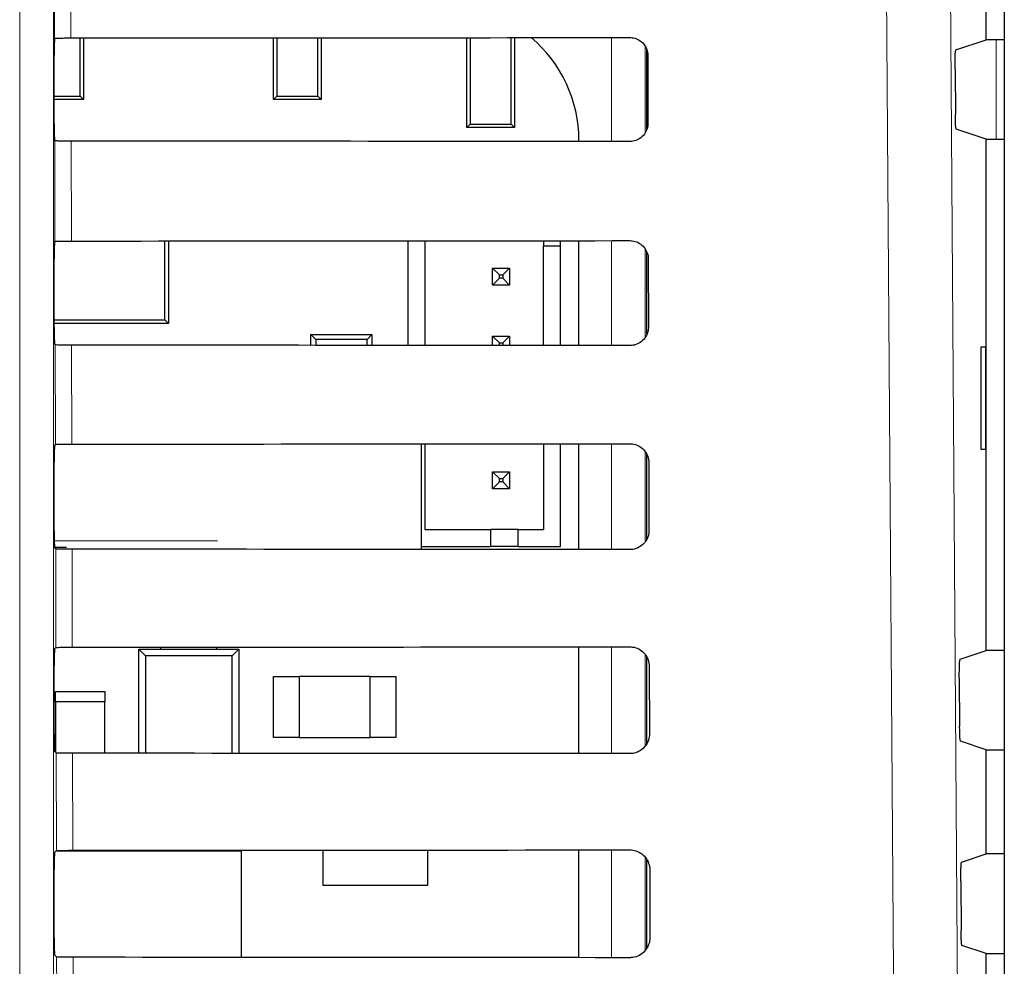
# Paper-space layout 'Blatt3' of a CAD drawing. Header units: millimetres. Extents: x 5 to 418, y 2 to 292.
# Tile 30 of 56: x 90 to 99, y 198 to 207. Entities that reach past the tile are written whole.
import ezdxf

# ---------------------------------------------------------------- set-up
doc = ezdxf.new("R2010")
doc.units = ezdxf.units.MM

psp = doc.layouts.new('Blatt3')

# ---------------------------------------------------------------- linework, layer by layer
at = {"color": 7, "linetype": 'Continuous', "lineweight": 18}
for p, q in [((89.5831, 185.9829), (89.5831, 213.8723)), ((89.9164, 213.8723), (89.9164, 185.9829)), ((89.9251, 206.7416), (89.9187, 209.4729)), ((95.3961, 205.7272), (95.3961, 206.7484)), ((99.1774, 205.7506), (99.1774, 206.7274)), ((95.7294, 206.6585), (95.7294, 205.815)), ((89.9298, 204.7464), (89.9275, 205.7339)), ((90.0887, 205.731), (90.091, 204.7493)), ((95.3961, 203.7225), (95.3961, 204.7531)), ((95.7294, 204.6665), (95.7294, 203.8072)), ((89.9344, 202.7511), (89.9321, 203.7292)), ((90.0934, 203.7263), (90.0956, 202.754)), ((95.3961, 201.7178), (95.3961, 202.7578)), ((95.7294, 202.6747), (95.7294, 201.7995)), ((89.9229, 201.8046), (91.5278, 201.8046)), ((89.9391, 200.7557), (89.9368, 201.7245)), ((90.0981, 201.7216), (90.1003, 200.7586)), ((95.3961, 199.7131), (95.3961, 200.7624)), ((95.7294, 200.683), (95.7294, 199.7918)), ((89.9438, 198.7604), (89.9415, 199.7198)), ((90.1027, 199.7169), (90.105, 198.7633)), ((95.3961, 197.7084), (95.3961, 198.7671)), ((95.7294, 198.6914), (95.7294, 197.7843)), ((89.9484, 196.7651), (89.9462, 197.7151)), ((90.1074, 197.7122), (90.1096, 196.768))]:
    psp.add_line(p, q, dxfattribs=at)
at = {"color": 7, "linetype": 'Continuous', "lineweight": 25}
for p, q in [((99.2565, 213.7184), (99.2565, 144.3599)), ((99.0774, 206.7274), (99.0774, 207.7506)), ((89.9251, 206.7416), (89.9253, 206.7419)), ((90.1784, 206.1713), (90.1784, 206.7447)), ((90.2107, 206.7447), (90.2107, 206.139)), ((92.0774, 206.139), (92.0774, 206.7459)), ((92.1097, 206.7459), (92.1097, 206.1713)), ((92.5117, 206.1713), (92.5117, 206.7462)), ((92.544, 206.7462), (92.544, 206.139)), ((93.9774, 205.8657), (93.9774, 206.7473)), ((94.0097, 206.7473), (94.0097, 205.898)), ((94.4117, 205.898), (94.4117, 206.7476)), ((94.444, 206.7476), (94.444, 205.8657)), ((98.7808, 206.6286), (99.0774, 206.7274)), ((99.2565, 206.7274), (99.0774, 206.7274)), ((89.9223, 205.9028), (89.9223, 206.5752)), ((95.744, 205.8492), (95.744, 206.6231)), ((95.7542, 206.5723), (95.7558, 205.9057)), ((98.7723, 206.4398), (98.7754, 205.9929)), ((89.9223, 206.1713), (90.1784, 206.1713)), ((90.1784, 206.1713), (90.2107, 206.139)), ((92.0774, 206.139), (92.1097, 206.1713)), ((92.1097, 206.1713), (92.5117, 206.1713)), ((92.5117, 206.1713), (92.544, 206.139)), ((90.2107, 206.139), (89.9223, 206.139)), ((92.544, 206.139), (92.0774, 206.139)), ((93.9774, 205.8657), (94.0097, 205.898)), ((94.444, 205.8657), (93.9774, 205.8657)), ((94.0097, 205.898), (94.4117, 205.898)), ((94.4117, 205.898), (94.444, 205.8657)), ((99.0774, 205.7506), (98.784, 205.8483)), ((89.9275, 205.7339), (89.9252, 205.7361)), ((95.0768, 205.7274), (95.0768, 205.739)), ((99.0774, 200.7274), (99.0774, 205.7506)), ((99.0774, 205.7506), (99.2565, 205.7506)), ((89.9252, 204.7419), (89.9298, 204.7464)), ((91.0088, 203.9743), (91.0088, 204.7498)), ((91.044, 204.7499), (91.044, 203.939)), ((93.3963, 204.7515), (93.3963, 203.7241)), ((93.563, 204.7516), (93.563, 203.724)), ((94.7297, 204.7525), (94.7297, 204.6997)), ((94.8963, 204.6997), (94.7297, 204.6997)), ((94.7297, 203.7231), (94.7297, 204.6997)), ((94.8963, 204.6997), (94.8963, 204.7527)), ((94.8963, 203.7229), (94.8963, 204.6997)), ((95.0768, 203.7228), (95.0768, 204.7528)), ((95.744, 203.834), (95.744, 204.6411)), ((89.9223, 203.9028), (89.9223, 204.5752)), ((95.7589, 204.5723), (95.7604, 203.9057)), ((94.2297, 204.4831), (94.2963, 204.4164)), ((94.2297, 204.4831), (94.3963, 204.4831)), ((94.2297, 204.3164), (94.2297, 204.4831)), ((94.2963, 204.4164), (94.3297, 204.4164)), ((94.2963, 204.3831), (94.2963, 204.4164)), ((94.3963, 204.4831), (94.3297, 204.4164)), ((94.3297, 204.4164), (94.3297, 204.3831)), ((94.3963, 204.4831), (94.3963, 204.3164)), ((94.2297, 204.3164), (94.2963, 204.3831)), ((94.3963, 204.3164), (94.2297, 204.3164)), ((94.3297, 204.3831), (94.2963, 204.3831)), ((94.3963, 204.3164), (94.3297, 204.3831)), ((89.9223, 203.9743), (91.0088, 203.9743)), ((91.044, 203.939), (89.9223, 203.939)), ((91.044, 203.939), (91.0088, 203.9743)), ((92.4911, 203.7836), (92.444, 203.8307)), ((92.444, 203.8307), (93.044, 203.8307)), ((92.444, 203.7248), (92.444, 203.8307)), ((93.044, 203.8307), (92.997, 203.7836)), ((93.044, 203.8307), (93.044, 203.7244)), ((89.9321, 203.7292), (89.9252, 203.7361)), ((92.997, 203.7836), (92.4911, 203.7836)), ((92.4911, 203.7836), (92.4911, 203.7248)), ((92.997, 203.7244), (92.997, 203.7836)), ((94.2297, 203.7235), (94.2297, 203.8164)), ((94.2297, 203.8164), (94.2963, 203.7497)), ((94.2297, 203.8164), (94.3963, 203.8164)), ((94.2963, 203.7234), (94.2963, 203.7497)), ((94.2963, 203.7497), (94.3297, 203.7497)), ((94.3963, 203.8164), (94.3297, 203.7497)), ((94.3297, 203.7497), (94.3297, 203.7234)), ((94.3963, 203.8164), (94.3963, 203.7233)), ((99.0756, 203.7057), (99.0249, 203.7066)), ((99.0249, 203.7066), (99.0249, 202.7047)), ((99.0756, 202.7056), (99.0756, 203.7057)), ((93.5292, 201.7193), (93.5292, 202.7562)), ((93.563, 202.7563), (93.563, 201.9164)), ((94.7297, 202.7572), (94.7297, 201.9164)), ((94.8963, 201.7497), (94.8963, 202.7573)), ((95.0768, 201.7181), (95.0768, 202.7575)), ((89.9252, 202.7419), (89.9344, 202.7511)), ((99.0249, 202.7047), (99.0756, 202.7056)), ((89.9223, 201.9028), (89.9223, 202.5752)), ((95.744, 201.8192), (95.744, 202.653)), ((95.7636, 202.5723), (95.7651, 201.9057)), ((94.2297, 202.4831), (94.2963, 202.4164)), ((94.2297, 202.4831), (94.3963, 202.4831)), ((94.2297, 202.3164), (94.2297, 202.4831)), ((94.3963, 202.4831), (94.3297, 202.4164)), ((94.3963, 202.4831), (94.3963, 202.3164)), ((94.2297, 202.3164), (94.2963, 202.3831)), ((94.2963, 202.4164), (94.3297, 202.4164)), ((94.2963, 202.3831), (94.2963, 202.4164)), ((94.3297, 202.3831), (94.2963, 202.3831)), ((94.3297, 202.4164), (94.3297, 202.3831)), ((94.3963, 202.3164), (94.3297, 202.3831)), ((94.3963, 202.3164), (94.2297, 202.3164)), ((93.563, 201.9164), (94.213, 201.9164)), ((94.213, 201.7497), (94.213, 201.9164)), ((94.4797, 201.9164), (94.213, 201.9164)), ((94.4797, 201.9164), (94.7297, 201.9164)), ((94.4797, 201.7497), (94.4797, 201.9164)), ((90.0418, 201.7379), (89.9248, 201.7379)), ((89.9368, 201.7245), (89.9252, 201.7361)), ((93.5292, 201.7497), (94.213, 201.7497)), ((94.4797, 201.7497), (94.213, 201.7497)), ((94.4797, 201.7497), (94.8963, 201.7497)), ((89.9252, 200.7419), (89.9391, 200.7557)), ((90.7524, 200.739), (90.8182, 200.6732)), ((90.7524, 200.739), (91.7357, 200.739)), ((90.7524, 199.7165), (90.7524, 200.739)), ((90.969, 200.739), (90.969, 200.7591)), ((91.519, 200.739), (91.519, 200.7595)), ((91.6699, 200.6732), (91.7357, 200.739)), ((91.7357, 200.739), (91.7357, 199.7159)), ((95.0768, 199.7134), (95.0768, 200.7622)), ((98.823, 200.6426), (99.0774, 200.7274)), ((99.2565, 200.7274), (99.0774, 200.7274)), ((91.6699, 200.6732), (90.8182, 200.6732)), ((90.8182, 200.6732), (90.8182, 199.7165)), ((91.6699, 199.716), (91.6699, 200.6732)), ((95.744, 199.8108), (95.744, 200.6611)), ((89.9223, 199.9028), (89.9223, 200.5752)), ((95.7682, 200.5723), (95.7698, 199.9057)), ((92.0774, 199.8723), (92.0774, 200.4723)), ((92.0774, 200.4723), (92.3274, 200.4723)), ((93.0274, 200.4723), (92.3274, 200.4723)), ((92.3274, 200.4723), (92.3274, 199.8723)), ((93.0274, 199.8723), (93.0274, 200.4723)), ((93.0274, 200.4723), (93.2774, 200.4723)), ((93.2774, 200.4723), (93.2774, 199.8723)), ((98.8145, 200.4539), (98.8178, 199.9788)), ((89.9357, 200.2223), (89.9357, 200.3223)), ((89.9357, 200.3223), (90.419, 200.3223)), ((90.419, 200.3223), (90.419, 200.2223)), ((90.419, 200.2223), (89.9357, 200.2223)), ((89.9357, 200.2223), (89.9357, 199.7256)), ((90.419, 199.7167), (90.419, 200.2223)), ((92.3274, 199.8723), (92.0774, 199.8723)), ((92.3274, 199.8723), (93.0274, 199.8723)), ((93.2774, 199.8723), (93.0274, 199.8723)), ((99.0774, 199.7506), (98.8264, 199.8342)), ((89.9415, 199.7198), (89.9252, 199.7361)), ((99.0774, 198.7274), (99.0774, 199.7506)), ((99.0774, 199.7506), (99.2565, 199.7506)), ((89.9252, 198.7419), (89.9438, 198.7604)), ((91.7607, 198.7557), (89.939, 198.7557)), ((91.7607, 197.7112), (91.7607, 198.7557)), ((92.5607, 198.7649), (92.5607, 198.4223)), ((93.594, 198.4223), (93.594, 198.7656)), ((95.0768, 197.7087), (95.0768, 198.7668)), ((98.8371, 198.6473), (99.0774, 198.7274)), ((99.2565, 198.7274), (99.0774, 198.7274)), ((95.744, 197.8031), (95.744, 198.6693)), ((89.9223, 197.9028), (89.9223, 198.5752)), ((95.7729, 198.5723), (95.7745, 197.9057)), ((92.5607, 198.4223), (93.594, 198.4223)), ((98.8285, 198.4586), (98.8319, 197.9741)), ((99.0774, 197.7506), (98.8405, 197.8295)), ((89.9462, 197.7151), (89.9252, 197.7361)), ((99.0774, 196.7274), (99.0774, 197.7506)), ((99.0774, 197.7506), (99.2565, 197.7506))]:
    psp.add_line(p, q, dxfattribs=at)
at = {"color": 7, "linetype": 'Continuous', "lineweight": 18, "flags": 128}
for points in [[(98.7109, 209.5834), (98.794, 197.7853), (98.877, 185.9957)], [(90.0799, 209.495), (90.0807, 209.1646), (90.0838, 207.8431), (90.0863, 206.7446)], [(98.2496, 185.9073), (98.2403, 187.2287), (98.2029, 192.5143), (98.0828, 209.495)]]:
    psp.add_lwpolyline(points, dxfattribs=at)
at = {"color": 7, "linetype": 'Continuous', "lineweight": 25}
psp.add_arc((93.7551, 205.739), 1.3217, 0, 49.75074, dxfattribs=at)
for centre, major_axis, start_param, end_param in [((89.9253, 206.5752), (0, 0.1667), 0.052904, 1.570796), ((79.0774, 212.5669), (333.7376, 0), 4.745382, 4.761849), ((89.9253, 205.9028), (0, 0.1667), 1.570796, 3.124139), ((79.0774, 199.9382), (332.0478, 0), 1.521084, 1.537628), ((89.9253, 204.5752), (0, 0.1667), 0.017453, 1.570796), ((79.0774, 210.5669), (333.47, 0), 4.745422, 4.761889), ((89.9253, 203.9028), (0, 0.1667), 1.570796, 3.124139), ((79.0774, 197.9382), (331.7802, 0), 1.521044, 1.537588), ((79.0774, 208.5669), (333.2024, 0), 4.745463, 4.761929), ((89.9253, 202.5752), (0, 0.1667), 0.017453, 1.570796), ((89.9253, 201.9028), (0, 0.1667), 1.570796, 3.124139), ((79.0774, 195.9382), (331.5126, 0), 1.521004, 1.537547), ((89.9253, 200.5752), (0, 0.1667), 0.017453, 1.570796), ((79.0774, 206.5668), (332.9347, 0), 4.745503, 4.761969), ((89.9253, 199.9028), (0, 0.1667), 1.570796, 3.124139), ((79.0774, 193.9382), (331.245, 0), 1.520964, 1.537506), ((89.9253, 198.5752), (0, 0.1667), 0.017453, 1.570796), ((79.0774, 204.5668), (332.6671, 0), 4.745544, 4.762008), ((89.9253, 197.9028), (0, 0.1667), 1.570796, 3.124139), ((79.0774, 191.9382), (330.9774, 0), 1.520923, 1.537465)]:
    psp.add_ellipse(centre, major_axis=major_axis, ratio=0.017455, start_param=start_param, end_param=end_param, dxfattribs=at)
for points, knots in [([(89.9253, 206.7419), (89.9277, 206.7421), (89.9328, 206.7428), (89.9616, 206.7436), (90.0049, 206.7443), (90.0494, 206.7446), (90.0772, 206.7446), (90.0863, 206.7446)], [0, 0, 0, 0, 0.205256, 0.434175, 0.662396, 0.889162, 1, 1, 1, 1]), ([(95.5774, 206.7486), (95.5849, 206.7483), (95.6121, 206.7473), (95.6578, 206.7329), (95.7064, 206.6977), (95.7407, 206.6479), (95.7532, 206.6034), (95.754, 206.5779), (95.7542, 206.5723)], [0, 0, 0, 0, 0.081253, 0.293428, 0.506901, 0.722488, 0.939684, 1, 1, 1, 1]), ([(98.7723, 206.4398), (98.7723, 206.4585), (98.7722, 206.496), (98.7733, 206.549), (98.7752, 206.5919), (98.7779, 206.6219), (98.7798, 206.6263), (98.7808, 206.6286)], [0, 0, 0, 0, 0.198381, 0.396759, 0.595504, 0.795308, 1, 1, 1, 1]), ([(98.784, 205.8483), (98.783, 205.8505), (98.781, 205.8549), (98.7784, 205.8848), (98.7765, 205.9281), (98.7757, 205.9673), (98.7755, 205.9893), (98.7754, 205.9929)], [0, 0, 0, 0, 0.23927, 0.478553, 0.717126, 0.95428, 1, 1, 1, 1]), ([(95.7558, 205.9057), (95.7554, 205.8977), (95.7544, 205.8697), (95.7393, 205.8228), (95.7028, 205.7736), (95.6522, 205.7398), (95.6077, 205.7278), (95.5827, 205.7272), (95.5774, 205.727)], [0, 0, 0, 0, 0.085708, 0.302608, 0.518158, 0.731572, 0.943439, 1, 1, 1, 1]), ([(90.0887, 205.731), (90.0702, 205.731), (90.0331, 205.7311), (89.9845, 205.7316), (89.9481, 205.7324), (89.9302, 205.7332), (89.9282, 205.7337), (89.9275, 205.7339)], [0, 0, 0, 0, 0.2187812, 0.4375107, 0.6574857, 0.8798798, 1, 1, 1, 1]), ([(89.9298, 204.7464), (89.932, 204.7467), (89.9363, 204.7474), (89.9663, 204.7483), (90.0096, 204.7489), (90.0541, 204.7492), (90.0819, 204.7493), (90.091, 204.7493)], [0, 0, 0, 0, 0.223622, 0.447259, 0.670213, 0.891746, 1, 1, 1, 1]), ([(95.5774, 204.7532), (95.5854, 204.7529), (95.6136, 204.7518), (95.6608, 204.7367), (95.7105, 204.7003), (95.7454, 204.649), (95.7579, 204.6035), (95.7587, 204.5777), (95.7589, 204.5723)], [0, 0, 0, 0, 0.08472, 0.296921, 0.51043, 0.726056, 0.94327, 1, 1, 1, 1]), ([(95.7604, 203.9057), (95.7601, 203.8972), (95.7589, 203.8681), (95.7431, 203.8197), (95.7054, 203.7695), (95.6532, 203.735), (95.6079, 203.7231), (95.5825, 203.7225), (95.5774, 203.7223)], [0, 0, 0, 0, 0.089101, 0.3059809, 0.521497, 0.7348792, 0.9467294, 1, 1, 1, 1]), ([(90.0934, 203.7263), (90.0748, 203.7263), (90.0378, 203.7264), (89.9892, 203.727), (89.9528, 203.7277), (89.9349, 203.7285), (89.9329, 203.729), (89.9321, 203.7292)], [0, 0, 0, 0, 0.218785, 0.437526, 0.657501, 0.879897, 1, 1, 1, 1]), ([(95.5774, 202.7579), (95.586, 202.7576), (95.6152, 202.7563), (95.6639, 202.7405), (95.7147, 202.7028), (95.7502, 202.6501), (95.7627, 202.6036), (95.7634, 202.5775), (95.7636, 202.5723)], [0, 0, 0, 0, 0.088008, 0.300235, 0.513772, 0.729433, 0.946674, 1, 1, 1, 1]), ([(89.9344, 202.7511), (89.9366, 202.7514), (89.941, 202.7521), (89.9709, 202.7529), (90.0143, 202.7536), (90.0587, 202.7539), (90.0865, 202.7539), (90.0956, 202.754)], [0, 0, 0, 0, 0.223628, 0.44727, 0.67023, 0.89177, 1, 1, 1, 1]), ([(95.7651, 201.9057), (95.7647, 201.8967), (95.7635, 201.8665), (95.7469, 201.8167), (95.708, 201.7654), (95.6543, 201.7303), (95.608, 201.7184), (95.5823, 201.7178), (95.5774, 201.7176)], [0, 0, 0, 0, 0.092319, 0.309173, 0.524658, 0.738013, 0.94985, 1, 1, 1, 1]), ([(90.0981, 201.7216), (90.0795, 201.7217), (90.0425, 201.7217), (89.9938, 201.7223), (89.9575, 201.723), (89.9396, 201.7238), (89.9376, 201.7243), (89.9368, 201.7245)], [0, 0, 0, 0, 0.218787, 0.437528, 0.657518, 0.879915, 1, 1, 1, 1]), ([(89.9391, 200.7557), (89.9413, 200.7561), (89.9457, 200.7567), (89.9756, 200.7576), (90.0189, 200.7583), (90.0634, 200.7586), (90.0912, 200.7586), (90.1003, 200.7586)], [0, 0, 0, 0, 0.223634, 0.447282, 0.670248, 0.891793, 1, 1, 1, 1]), ([(95.5774, 200.7626), (95.5865, 200.7622), (95.6168, 200.7609), (95.6669, 200.7443), (95.7188, 200.7054), (95.7549, 200.6511), (95.7674, 200.6038), (95.7681, 200.5773), (95.7682, 200.5723)], [0, 0, 0, 0, 0.0911324, 0.3033809, 0.5169539, 0.7326476, 0.9499015, 1, 1, 1, 1]), ([(98.8145, 200.4539), (98.8144, 200.4726), (98.8144, 200.51), (98.8155, 200.5631), (98.8174, 200.6059), (98.82, 200.636), (98.822, 200.6404), (98.823, 200.6426)], [0, 0, 0, 0, 0.198374, 0.396741, 0.595469, 0.795275, 1, 1, 1, 1]), ([(98.8264, 199.8342), (98.8254, 199.8364), (98.8234, 199.8408), (98.8208, 199.8707), (98.8188, 199.914), (98.818, 199.9532), (98.8179, 199.9752), (98.8178, 199.9788)], [0, 0, 0, 0, 0.239265, 0.478567, 0.717153, 0.954301, 1, 1, 1, 1]), ([(95.7698, 199.9057), (95.7694, 199.8961), (95.7681, 199.8649), (95.7507, 199.8137), (95.7105, 199.7613), (95.6554, 199.7255), (95.6082, 199.7136), (95.5821, 199.7131), (95.5774, 199.713)], [0, 0, 0, 0, 0.09538, 0.312215, 0.527667, 0.740995, 0.952818, 1, 1, 1, 1]), ([(90.1027, 199.7169), (90.0842, 199.717), (90.0472, 199.7171), (89.9985, 199.7176), (89.9622, 199.7183), (89.9443, 199.7191), (89.9422, 199.7196), (89.9415, 199.7198)], [0, 0, 0, 0, 0.218797, 0.437551, 0.65753, 0.87995, 1, 1, 1, 1]), ([(89.9438, 198.7604), (89.946, 198.7607), (89.9503, 198.7614), (89.9802, 198.7623), (90.0236, 198.7629), (90.0681, 198.7632), (90.0958, 198.7633), (90.105, 198.7633)], [0, 0, 0, 0, 0.223622, 0.447296, 0.67027, 0.891816, 1, 1, 1, 1]), ([(95.5774, 198.7672), (95.587, 198.7668), (95.6184, 198.7654), (95.6699, 198.7481), (95.7229, 198.708), (95.7597, 198.6522), (95.7721, 198.6039), (95.7728, 198.5771), (95.7729, 198.5723)], [0, 0, 0, 0, 0.094102, 0.306374, 0.519979, 0.7357, 0.952974, 1, 1, 1, 1]), ([(98.8285, 198.4586), (98.8285, 198.4773), (98.8284, 198.5147), (98.8296, 198.5678), (98.8315, 198.6106), (98.8341, 198.6406), (98.8361, 198.6451), (98.8371, 198.6473)], [0, 0, 0, 0, 0.198372, 0.396731, 0.595465, 0.795289, 1, 1, 1, 1]), ([(98.8405, 197.8295), (98.8395, 197.8317), (98.8375, 197.8361), (98.8349, 197.866), (98.833, 197.9093), (98.8322, 197.9485), (98.832, 197.9705), (98.8319, 197.9741)], [0, 0, 0, 0, 0.239286, 0.478573, 0.717163, 0.954311, 1, 1, 1, 1]), ([(95.7745, 197.9057), (95.774, 197.8956), (95.7726, 197.8633), (95.7545, 197.8106), (95.7131, 197.7571), (95.6565, 197.7208), (95.6083, 197.7089), (95.5819, 197.7084), (95.5774, 197.7083)], [0, 0, 0, 0, 0.098293, 0.315108, 0.53053, 0.74383, 0.955641, 1, 1, 1, 1]), ([(90.1074, 197.7122), (90.0889, 197.7123), (90.0518, 197.7124), (90.0032, 197.7129), (89.9668, 197.7137), (89.949, 197.7145), (89.9469, 197.715), (89.9462, 197.7151)], [0, 0, 0, 0, 0.218799, 0.437554, 0.657546, 0.879949, 1, 1, 1, 1])]:
    psp.add_open_spline(points, degree=3, knots=knots, dxfattribs=at)

doc.saveas('drawing.dxf')
